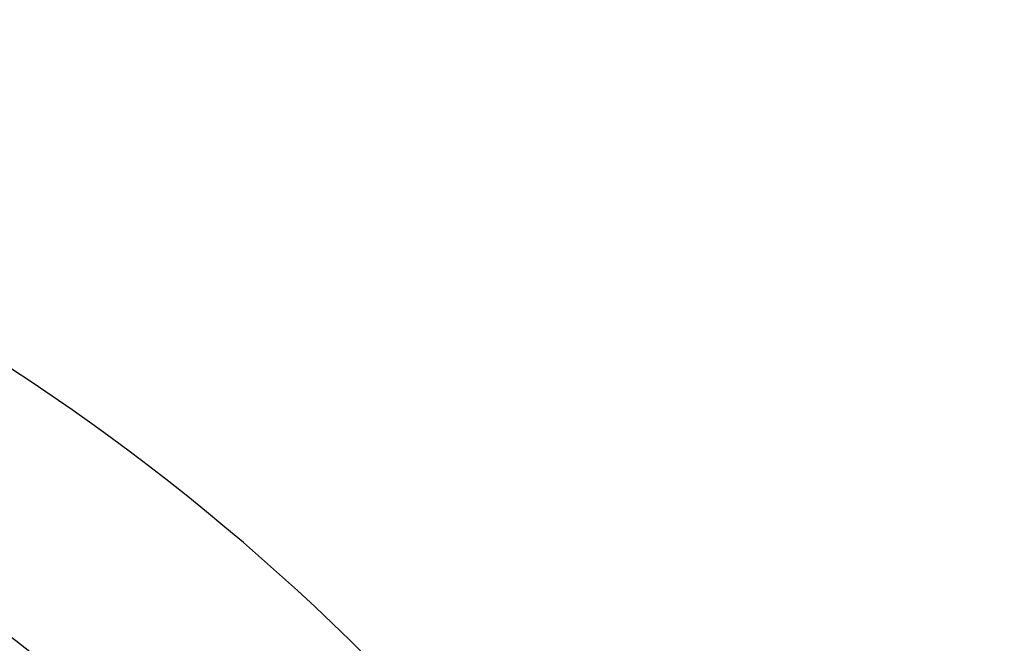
# Model space of a CAD drawing. Header units: millimetres. Extents: x -50 to 901, y -50 to 714.
# Tile 136 of 186: x 27 to 50, y 36 to 50. Entities that reach past the tile are written whole.
import ezdxf

# ---------------------------------------------------------------- set-up
doc = ezdxf.new("R2010")
doc.units = ezdxf.units.MM

msp = doc.modelspace()

# ---------------------------------------------------------------- linework, layer by layer
at = {"color": 7, "linetype": 'Continuous', "lineweight": 25}
for radius in [45, 45, 45, 45, 45, 43.896, 43.896, 43.896, 43.896, 43.896, 43.622, 43.622, 43.622, 43.622, 43.622, 42.281, 42.281, 42.281, 42.281, 42.281]:
    msp.add_circle((0, 0), radius, dxfattribs=at)
msp.add_arc((0, 0), 50, 4.0115, 85.9885, dxfattribs=at)
msp.add_arc((0, 0), 50, 4.0115, 85.9885, dxfattribs=at)
msp.add_arc((0, 0), 50, 4.0115, 85.9885, dxfattribs=at)
msp.add_arc((0, 0), 50, 4.0115, 85.9885, dxfattribs=at)
msp.add_arc((0, 0), 50, 4.0115, 85.9885, dxfattribs=at)

doc.saveas('drawing.dxf')
